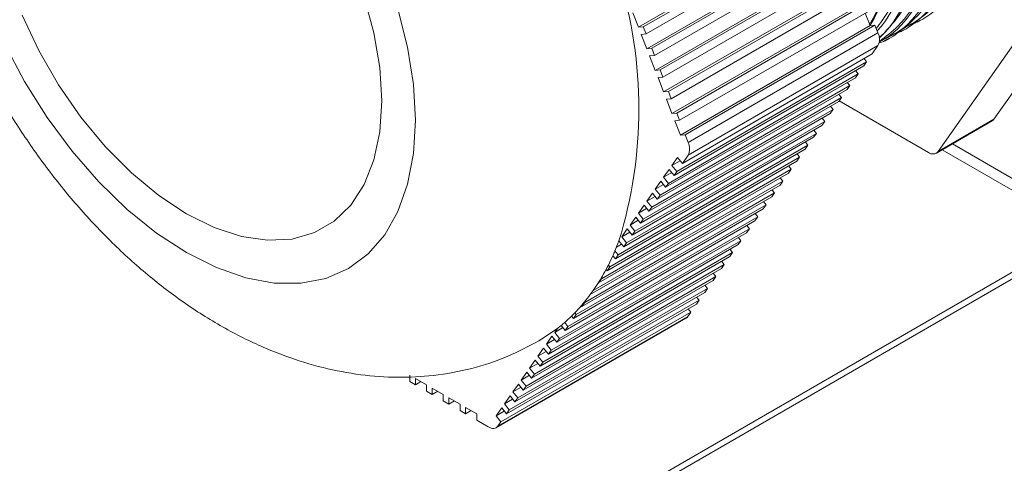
# Model space of a CAD drawing. Header units: inches. Extents: x -14936 to 8431, y -4781 to -2980.
# Tile 20 of 26: x -9999 to -9950, y -4020 to -3998. Entities that reach past the tile are written whole.
import ezdxf

# ---------------------------------------------------------------- set-up
doc = ezdxf.new("R2010")
doc.units = ezdxf.units.IN
doc.header["$MEASUREMENT"] = 0

msp = doc.modelspace()

# ---------------------------------------------------------------- linework, layer by layer
at = {"color": 7, "linetype": 'Continuous', "lineweight": 15}
for p, q in [((-9941.0687, -3989.6823), (-9950.2837, -4002.7971)), ((-9953.0839, -4004.4132), (-9943.8689, -3991.2984)), ((-9968.1149, -3998.1784), (-9958.5944, -3992.6837)), ((-9958.3519, -3992.6619), (-9967.8724, -3998.1566)), ((-9967.7324, -3998.5175), (-9958.2119, -3993.0228)), ((-9967.6949, -3999.261), (-9958.1744, -3993.7663)), ((-9957.9319, -3993.7445), (-9967.4524, -3999.2392)), ((-9967.3124, -3999.6001), (-9957.7919, -3994.1054)), ((-9967.2748, -4000.3436), (-9957.7543, -3994.8489)), ((-9957.5119, -3994.8271), (-9967.0323, -4000.3218)), ((-9966.8923, -4000.6827), (-9957.3718, -3995.188)), ((-9966.8548, -4001.4262), (-9957.3343, -3995.9315)), ((-9957.0918, -3995.9098), (-9966.6123, -4001.4045)), ((-9966.4723, -4001.7653), (-9956.9518, -3996.2706)), ((-9966.4348, -4002.5088), (-9956.9143, -3997.0141)), ((-9956.6718, -3996.9924), (-9966.1923, -4002.4871)), ((-9966.0523, -4002.8479), (-9956.5318, -3997.3532)), ((-9968.3949, -3997.4566), (-9968.1149, -3998.1784)), ((-9956.4943, -3998.0967), (-9956.7368, -3997.4715)), ((-9954.1395, -3997.9303), (-9953.9714, -3997.8333)), ((-9967.8724, -3998.1566), (-9968.1149, -3998.1784)), ((-9967.8724, -3998.1566), (-9967.7324, -3998.5175)), ((-9966.0148, -4003.5914), (-9956.4943, -3998.0967)), ((-9956.2518, -3998.075), (-9965.7723, -4003.5697)), ((-9956.4943, -3998.0967), (-9956.2518, -3998.075)), ((-9956.1029, -3998.4588), (-9956.2518, -3998.075)), ((-9954.9795, -3998.4151), (-9954.8115, -3998.3181)), ((-9967.9749, -3998.5393), (-9967.7324, -3998.5175)), ((-9967.9749, -3998.5393), (-9967.6949, -3999.261)), ((-9956.1029, -3998.4588), (-9965.6234, -4003.9535)), ((-9955.8196, -3998.8999), (-9955.6515, -3998.8029)), ((-9967.4524, -3999.2392), (-9967.6949, -3999.261)), ((-9967.4524, -3999.2392), (-9967.3124, -3999.6001)), ((-9956.1029, -3999.1056), (-9965.6234, -4004.6003)), ((-9956.3918, -3999.5168), (-9956.1029, -3999.1056)), ((-9967.5549, -3999.6219), (-9967.3124, -3999.6001)), ((-9967.5549, -3999.6219), (-9967.2748, -4000.3436)), ((-9965.9123, -4005.0115), (-9956.3918, -3999.5168)), ((-9956.8019, -3999.7535), (-9956.6718, -3999.9153)), ((-9967.0323, -4000.3218), (-9967.2748, -4000.3436)), ((-9967.0323, -4000.3218), (-9966.8923, -4000.6827)), ((-9966.3323, -4005.6093), (-9956.8118, -4000.1146)), ((-9956.6718, -3999.9153), (-9966.1923, -4005.41)), ((-9956.8118, -4000.1146), (-9956.6718, -3999.9153)), ((-9967.1348, -4000.7045), (-9966.8923, -4000.6827)), ((-9967.1348, -4000.7045), (-9966.8548, -4001.4262)), ((-9966.7523, -4006.207), (-9957.2318, -4000.7123)), ((-9957.0918, -4000.5131), (-9966.6123, -4006.0078)), ((-9957.2318, -4000.7123), (-9957.0918, -4000.5131)), ((-9957.2219, -4000.3513), (-9957.0918, -4000.5131)), ((-9967.1723, -4006.8048), (-9957.6519, -4001.3101)), ((-9957.5119, -4001.1109), (-9967.0323, -4006.6056)), ((-9957.6519, -4001.3101), (-9957.5119, -4001.1109)), ((-9957.6419, -4000.949), (-9957.5119, -4001.1109)), ((-9957.9319, -4001.7086), (-9967.4524, -4007.2033)), ((-9966.6123, -4001.4045), (-9966.8548, -4001.4262)), ((-9966.7148, -4001.7871), (-9966.4723, -4001.7653)), ((-9966.7148, -4001.7871), (-9966.4348, -4002.5088)), ((-9966.6123, -4001.4045), (-9966.4723, -4001.7653)), ((-9958.0719, -4001.9079), (-9957.9319, -4001.7086)), ((-9958.062, -4001.5468), (-9957.9319, -4001.7086)), ((-9958.3519, -4002.3064), (-9967.8724, -4007.8011)), ((-9967.5924, -4007.4026), (-9958.0719, -4001.9079)), ((-9958.3519, -4002.3064), (-9958.4919, -4002.5057)), ((-9958.482, -4002.1446), (-9958.3519, -4002.3064)), ((-9958.0468, -4001.8722), (-9953.5689, -4004.4567)), ((-9968.0124, -4008.0004), (-9958.4919, -4002.5057)), ((-9966.1923, -4002.4871), (-9966.4348, -4002.5088)), ((-9966.1923, -4002.4871), (-9966.0523, -4002.8479)), ((-9958.902, -4002.7424), (-9958.7719, -4002.9042)), ((-9950.2837, -4002.7971), (-9953.0839, -4004.4132)), ((-9968.4324, -4008.5982), (-9958.9119, -4003.1035)), ((-9958.7719, -4002.9042), (-9968.2924, -4008.3989)), ((-9966.2948, -4002.8697), (-9966.0523, -4002.8479)), ((-9966.2948, -4002.8697), (-9966.0148, -4003.5914)), ((-9958.9119, -4003.1035), (-9958.7719, -4002.9042)), ((-9953.173, -4004.4959), (-9950.3728, -4002.8798)), ((-9968.8524, -4009.1959), (-9959.332, -4003.7012)), ((-9959.1919, -4003.502), (-9968.7124, -4008.9967)), ((-9965.7723, -4003.5697), (-9966.0148, -4003.5914)), ((-9965.7723, -4003.5697), (-9965.6234, -4003.9535)), ((-9959.332, -4003.7012), (-9959.1919, -4003.502)), ((-9959.322, -4003.3402), (-9959.1919, -4003.502)), ((-9969.2725, -4009.7937), (-9959.752, -4004.299)), ((-9959.612, -4004.0998), (-9969.1324, -4009.5945)), ((-9959.752, -4004.299), (-9959.612, -4004.0998)), ((-9959.7421, -4003.9379), (-9959.612, -4004.0998)), ((-9960.032, -4004.6975), (-9969.5525, -4010.1922)), ((-9966.1548, -4004.7098), (-9966.4348, -4005.1084)), ((-9966.1548, -4004.7098), (-9965.9123, -4005.0115)), ((-9965.6234, -4004.6003), (-9965.9123, -4005.0115)), ((-9960.172, -4004.8968), (-9960.032, -4004.6975)), ((-9960.1621, -4004.5357), (-9960.032, -4004.6975)), ((-9952.8847, -4004.3295), (-9913.6338, -4026.9829)), ((-9969.6925, -4010.3915), (-9960.172, -4004.8968)), ((-9966.4348, -4005.1084), (-9966.0247, -4004.8717)), ((-9966.1923, -4005.41), (-9966.4348, -4005.1084)), ((-9960.5821, -4005.1335), (-9960.452, -4005.2953)), ((-9970.1125, -4010.9893), (-9960.592, -4005.4946)), ((-9960.452, -4005.2953), (-9969.9725, -4010.79)), ((-9966.5748, -4005.3076), (-9966.8548, -4005.7061)), ((-9966.8548, -4005.7061), (-9966.4447, -4005.4694)), ((-9966.6123, -4006.0078), (-9966.8548, -4005.7061)), ((-9966.5748, -4005.3076), (-9966.3323, -4005.6093)), ((-9966.1923, -4005.41), (-9966.3323, -4005.6093)), ((-9961.0021, -4005.7313), (-9960.872, -4005.8931)), ((-9960.592, -4005.4946), (-9960.452, -4005.2953)), ((-9970.5325, -4011.5871), (-9961.012, -4006.0924)), ((-9960.872, -4005.8931), (-9970.3925, -4011.3878)), ((-9966.9948, -4005.9054), (-9967.2748, -4006.3039)), ((-9967.2748, -4006.3039), (-9966.8647, -4006.0672)), ((-9966.9948, -4005.9054), (-9966.7523, -4006.207)), ((-9966.6123, -4006.0078), (-9966.7523, -4006.207)), ((-9961.012, -4006.0924), (-9960.872, -4005.8931)), ((-9970.9525, -4012.1848), (-9961.4321, -4006.6901)), ((-9961.292, -4006.4909), (-9970.8125, -4011.9856)), ((-9967.4148, -4006.5032), (-9967.6949, -4006.9017)), ((-9967.6949, -4006.9017), (-9967.2848, -4006.665)), ((-9967.4148, -4006.5032), (-9967.1723, -4006.8048)), ((-9967.0323, -4006.6056), (-9967.2748, -4006.3039)), ((-9967.0323, -4006.6056), (-9967.1723, -4006.8048)), ((-9961.4321, -4006.6901), (-9961.292, -4006.4909)), ((-9961.4221, -4006.3291), (-9961.292, -4006.4909)), ((-9961.7121, -4007.0887), (-9971.2326, -4012.5834)), ((-9967.8349, -4007.101), (-9968.1149, -4007.4995)), ((-9968.1149, -4007.4995), (-9967.7048, -4007.2628)), ((-9967.8349, -4007.101), (-9967.5924, -4007.4026)), ((-9967.4524, -4007.2033), (-9967.6949, -4006.9017)), ((-9967.4524, -4007.2033), (-9967.5924, -4007.4026)), ((-9961.8521, -4007.2879), (-9961.7121, -4007.0887)), ((-9961.8422, -4006.9268), (-9961.7121, -4007.0887)), ((-9962.1321, -4007.6864), (-9971.6526, -4013.1811)), ((-9971.3726, -4012.7826), (-9961.8521, -4007.2879)), ((-9968.2549, -4007.6987), (-9968.5349, -4008.0973)), ((-9968.2549, -4007.6987), (-9968.0124, -4008.0004)), ((-9968.1149, -4007.4995), (-9967.8724, -4007.8011)), ((-9962.2721, -4007.8857), (-9962.1321, -4007.6864)), ((-9962.2622, -4007.5246), (-9962.1321, -4007.6864)), ((-9971.7926, -4013.3804), (-9962.2721, -4007.8857)), ((-9968.5349, -4008.0973), (-9968.1248, -4007.8606)), ((-9968.2924, -4008.3989), (-9968.5349, -4008.0973)), ((-9967.8724, -4007.8011), (-9968.0124, -4008.0004)), ((-9962.6822, -4008.1224), (-9962.5521, -4008.2842)), ((-10063.4696, -4076.3203), (-9945.8091, -4008.4132)), ((-10063.4696, -4076.6436), (-9945.5291, -4008.5748)), ((-9972.2126, -4013.9782), (-9962.6921, -4008.4835)), ((-9962.5521, -4008.2842), (-9972.0726, -4013.7789)), ((-9968.6749, -4008.2965), (-9968.9549, -4008.695)), ((-9968.9549, -4008.695), (-9968.5448, -4008.4583)), ((-9968.7124, -4008.9967), (-9968.9549, -4008.695)), ((-9968.6749, -4008.2965), (-9968.4324, -4008.5982)), ((-9968.2924, -4008.3989), (-9968.4324, -4008.5982)), ((-9963.1022, -4008.7202), (-9962.9721, -4008.882)), ((-9962.6921, -4008.4835), (-9962.5521, -4008.2842)), ((-9972.6326, -4014.576), (-9963.1121, -4009.0813)), ((-9962.9721, -4008.882), (-9972.4926, -4014.3767)), ((-9969.2142, -4009.2), (-9968.9648, -4009.0561)), ((-9969.0949, -4008.8943), (-9968.8524, -4009.1959)), ((-9968.7124, -4008.9967), (-9968.8524, -4009.1959)), ((-9963.1121, -4009.0813), (-9962.9721, -4008.882)), ((-9973.0526, -4015.1737), (-9963.5322, -4009.679)), ((-9963.3921, -4009.4798), (-9972.9126, -4014.9745)), ((-9969.4174, -4009.6727), (-9969.3849, -4009.6539)), ((-9969.4002, -4009.6348), (-9969.2725, -4009.7937)), ((-9969.1324, -4009.5945), (-9969.2943, -4009.3931)), ((-9969.1324, -4009.5945), (-9969.2725, -4009.7937)), ((-9963.5322, -4009.679), (-9963.3921, -4009.4798)), ((-9963.5222, -4009.3179), (-9963.3921, -4009.4798)), ((-9963.8122, -4010.0775), (-9973.3327, -4015.5723)), ((-9969.5525, -4010.1922), (-9969.6925, -4010.3915)), ((-9969.5525, -4010.1922), (-9969.6242, -4010.103)), ((-9963.9522, -4010.2768), (-9963.8122, -4010.0775)), ((-9963.9423, -4009.9157), (-9963.8122, -4010.0775)), ((-9964.2322, -4010.6753), (-9973.7527, -4016.17)), ((-9973.4727, -4015.7715), (-9963.9522, -4010.2768)), ((-9969.7423, -4010.3296), (-9969.6925, -4010.3915)), ((-9964.3722, -4010.8746), (-9964.2322, -4010.6753)), ((-9964.3623, -4010.5135), (-9964.2322, -4010.6753)), ((-9973.8927, -4016.3693), (-9964.3722, -4010.8746)), ((-9970.1205, -4010.9794), (-9970.1125, -4010.9893)), ((-9969.9725, -4010.79), (-9970.1125, -4010.9893)), ((-9969.9725, -4010.79), (-9969.9904, -4010.7678)), ((-9964.7823, -4011.1113), (-9964.6522, -4011.2731)), ((-9974.3127, -4016.9671), (-9964.7922, -4011.4724)), ((-9964.6522, -4011.2731), (-9974.1727, -4016.7678)), ((-9970.3925, -4011.3878), (-9970.5325, -4011.5871)), ((-9964.7922, -4011.4724), (-9964.6522, -4011.2731)), ((-9974.7327, -4017.5648), (-9965.2122, -4012.0701)), ((-9965.0722, -4011.8709), (-9974.5927, -4017.3656)), ((-9970.9844, -4012.1452), (-9970.9525, -4012.1848)), ((-9970.8125, -4011.9856), (-9970.9525, -4012.1848)), ((-9970.8125, -4011.9856), (-9970.8304, -4011.9633)), ((-9965.2122, -4012.0701), (-9965.0722, -4011.8709)), ((-9965.2023, -4011.7091), (-9965.0722, -4011.8709)), ((-9975.1617, -4018.1753), (-9965.6412, -4012.6806)), ((-9965.4923, -4012.4687), (-9975.0128, -4017.9634)), ((-9971.4703, -4012.6611), (-9971.3726, -4012.7826)), ((-9971.2326, -4012.5834), (-9971.3726, -4012.7826)), ((-9971.2326, -4012.5834), (-9971.3043, -4012.4941)), ((-9965.6412, -4012.6806), (-9965.4923, -4012.4687)), ((-9965.6224, -4012.3068), (-9965.4923, -4012.4687)), ((-9975.2524, -4018.2589), (-9965.7286, -4012.7623)), ((-9971.9927, -4013.1315), (-9971.7926, -4013.3804)), ((-9971.6526, -4013.1811), (-9971.8145, -4012.9798)), ((-9971.6526, -4013.1811), (-9971.7926, -4013.3804)), ((-9973.108, -4013.9073), (-9972.1751, -4013.278)), ((-9972.4551, -4013.6765), (-9972.7351, -4014.075)), ((-9972.4551, -4013.6765), (-9972.2126, -4013.9782)), ((-9972.3151, -4013.4773), (-9971.905, -4013.2406)), ((-9972.1751, -4013.278), (-9972.3151, -4013.4773)), ((-9972.0726, -4013.7789), (-9972.3151, -4013.4773)), ((-9972.7351, -4014.075), (-9972.325, -4013.8384)), ((-9972.4926, -4014.3767), (-9972.7351, -4014.075)), ((-9972.0726, -4013.7789), (-9972.2126, -4013.9782)), ((-9972.8751, -4014.2743), (-9973.1551, -4014.6728)), ((-9973.1551, -4014.6728), (-9972.745, -4014.4361)), ((-9972.8751, -4014.2743), (-9972.6326, -4014.576)), ((-9972.4926, -4014.3767), (-9972.6326, -4014.576)), ((-9973.2951, -4014.8721), (-9973.5752, -4015.2706)), ((-9973.5752, -4015.2706), (-9973.1651, -4015.0339)), ((-9973.2951, -4014.8721), (-9973.0526, -4015.1737)), ((-9972.9126, -4014.9745), (-9973.1551, -4014.6728)), ((-9972.9126, -4014.9745), (-9973.0526, -4015.1737)), ((-9979.5847, -4015.6226), (-9979.5847, -4015.946)), ((-9973.7152, -4015.4699), (-9973.9952, -4015.8684)), ((-9973.9952, -4015.8684), (-9973.5851, -4015.6317)), ((-9973.7152, -4015.4699), (-9973.4727, -4015.7715)), ((-9973.3327, -4015.5723), (-9973.5752, -4015.2706)), ((-9973.3327, -4015.5723), (-9973.4727, -4015.7715)), ((-9979.3047, -4016.1076), (-9979.5847, -4015.946)), ((-9978.7447, -4016.1074), (-9979.3047, -4015.7842)), ((-9979.3047, -4016.1076), (-9979.3047, -4015.7842)), ((-9979.0245, -4015.9459), (-9979.3047, -4016.1076)), ((-9978.7447, -4016.1074), (-9978.7447, -4016.4308)), ((-9974.1352, -4016.0676), (-9974.4152, -4016.4662)), ((-9974.1352, -4016.0676), (-9973.8927, -4016.3693)), ((-9973.7527, -4016.17), (-9973.9952, -4015.8684)), ((-9978.4646, -4016.5924), (-9978.7447, -4016.4308)), ((-9977.9046, -4016.5922), (-9978.4646, -4016.269)), ((-9978.4646, -4016.5924), (-9978.4646, -4016.269)), ((-9978.1845, -4016.4307), (-9978.4646, -4016.5924)), ((-9977.9046, -4016.5922), (-9977.9046, -4016.9156)), ((-9974.4152, -4016.4662), (-9974.0051, -4016.2295)), ((-9974.1727, -4016.7678), (-9974.4152, -4016.4662)), ((-9973.7527, -4016.17), (-9973.8927, -4016.3693)), ((-9977.6246, -4017.0772), (-9977.9046, -4016.9156)), ((-9977.0646, -4017.0771), (-9977.6246, -4016.7538)), ((-9977.6246, -4017.0772), (-9977.6246, -4016.7538)), ((-9977.3444, -4016.9155), (-9977.6246, -4017.0772)), ((-9977.0646, -4017.0771), (-9977.0646, -4017.4005)), ((-9974.5552, -4016.6654), (-9974.8352, -4017.0639)), ((-9974.8352, -4017.0639), (-9974.4251, -4016.8272)), ((-9974.5927, -4017.3656), (-9974.8352, -4017.0639)), ((-9974.5552, -4016.6654), (-9974.3127, -4016.9671)), ((-9974.1727, -4016.7678), (-9974.3127, -4016.9671)), ((-9976.7845, -4017.5621), (-9977.0646, -4017.4005)), ((-9976.2245, -4017.5619), (-9976.7845, -4017.2387)), ((-9976.7845, -4017.5621), (-9976.7845, -4017.2387)), ((-9976.5044, -4017.4004), (-9976.7845, -4017.5621)), ((-9976.2245, -4017.5619), (-9976.2245, -4017.8853)), ((-9974.9752, -4017.2632), (-9975.2552, -4017.6617)), ((-9975.2552, -4017.6617), (-9974.8451, -4017.425)), ((-9974.9752, -4017.2632), (-9974.7327, -4017.5648)), ((-9974.5927, -4017.3656), (-9974.7327, -4017.5648)), ((-9975.6467, -4018.2188), (-9976.2245, -4017.8853)), ((-9975.0128, -4017.9634), (-9975.2552, -4017.6617)), ((-9975.0128, -4017.9634), (-9975.1617, -4018.1753))]:
    msp.add_line(p, q, dxfattribs=at)
at = {"color": 8, "linetype": 'Continuous', "lineweight": 15}
msp.add_line((-9913.6338, -4026.3835), (-9952.3654, -4004.0298), dxfattribs=at)
at = {"color": 7, "linetype": 'Continuous', "lineweight": 15, "flags": 128}
for points in [[(-9979.3047, -4002.8451), (-9979.4029, -4001.0578), (-9979.6959, -3999.1877), (-9980.1786, -3997.2668), (-9980.8428, -3995.3279), (-9981.6771, -3993.4043), (-9982.6673, -3991.5289), (-9983.7963, -3989.7337), (-9985.045, -3988.0495), (-9986.3918, -3986.5051), (-9987.8139, -3985.1269), (-9989.2867, -3983.9385), (-9990.7853, -3982.9602), (-9992.2838, -3982.2088), (-9993.7567, -3981.6971), (-9995.1787, -3981.4338), (-9996.5256, -3981.4236), (-9997.7742, -3981.6665), (-9998.9033, -3982.1584), (-9999.8934, -3982.8909)], [(-9981.8704, -3996.6624), (-9981.3818, -3998.4575), (-9981.0845, -4000.2071), (-9980.9848, -4001.8755), (-9981.0845, -4003.4287), (-9981.3818, -4004.8352), (-9981.8704, -4006.0663), (-9982.5406, -4007.0969), (-9983.3785, -4007.9061), (-9984.3673, -4008.4773), (-9985.4867, -4008.7991), (-9986.714, -4008.8647), (-9988.0242, -4008.6729), (-9989.3905, -4008.2276), (-9990.7853, -4007.5378), (-9992.18, -4006.6176), (-9993.5464, -4005.4858), (-9994.8565, -4004.1653), (-9996.0838, -4002.683), (-9997.2032, -4001.0691), (-9998.192, -3999.3566), (-9999.03, -3997.5801)], [(-9999.8934, -3999.034), (-9998.9033, -4000.9094), (-9997.7742, -4002.7046), (-9996.5256, -4004.3888), (-9995.1787, -4005.9332), (-9993.7567, -4007.3115), (-9992.2838, -4008.4999), (-9990.7853, -4009.4782), (-9989.2867, -4010.2296), (-9987.8139, -4010.7413), (-9986.3918, -4011.0045), (-9985.045, -4011.0148), (-9983.7963, -4010.7719), (-9982.6673, -4010.28), (-9981.6771, -4009.5475), (-9980.8428, -4008.5869), (-9980.1786, -4007.4148), (-9979.6959, -4006.0511), (-9979.4029, -4004.5191), (-9979.3047, -4002.8451)]]:
    msp.add_lwpolyline(points, dxfattribs=at)
at = {"color": 7, "linetype": 'Continuous', "lineweight": 15}
for centre, radius, start, end in [((-9990.5562, -4002.2733), 22.4594, 342.85456, 17.14544), ((-9956.7498, -3998.7822), 0.7232, 333.43924, 26.56076), ((-9950.4829, -4002.6717), 0.2354, 297.88671, 327.80104), ((-9966.2703, -4004.2769), 0.7232, 333.43924, 26.56076), ((-9953.3486, -4004.187), 0.3482, 230.75997, 319.48362), ((-9980.8504, -4004.4837), 12.5557, 336.98267, 339.43413), ((-9979.9122, -4004.8939), 11.5316, 333.14541, 335.7245), ((-9980.1329, -4004.7892), 11.7758, 335.7019, 336.98586), ((-9979.4122, -4005.1473), 10.971, 331.81229, 333.14656), ((-9979.1607, -4005.2854), 10.6841, 329.12743, 331.8281), ((-9978.5455, -4005.6623), 9.9626, 324.92117, 327.74371), ((-9978.8032, -4005.4972), 10.2686, 327.7321, 329.11814), ((-9978.0152, -4006.0445), 9.3088, 320.51791, 323.47663), ((-9977.6652, -4006.3403), 8.8504, 315.9481, 319.0129), ((-9977.8677, -4006.165), 9.1183, 319.01574, 320.51324), ((-9977.3833, -4006.6204), 8.453, 311.20816, 314.38804), ((-9977.4634, -4006.5353), 8.5699, 314.37286, 315.94685), ((-9977.2484, -4006.7768), 8.2464, 307.9672, 309.59285), ((-9977.3154, -4006.6974), 8.3503, 309.59998, 311.20601)]:
    msp.add_arc(centre, radius, start, end, dxfattribs=at)
for points, knots in [([(-9954.8453, -3998.2613), (-9954.4914, -3998.0616), (-9953.5845, -3997.55), (-9952.4714, -3996.1822), (-9951.5023, -3994.2793), (-9950.9298, -3991.9684), (-9950.7694, -3989.6979), (-9950.8935, -3987.273), (-9951.2978, -3984.7259), (-9952.1416, -3981.6978), (-9953.3539, -3978.6571), (-9954.886, -3975.6885), (-9956.7086, -3972.8821), (-9958.7613, -3970.3106), (-9960.9939, -3968.058), (-9963.337, -3966.1744), (-9965.7278, -3964.7289), (-9968.0983, -3963.7483), (-9970.3867, -3963.2702), (-9972.5085, -3963.3279), (-9974.0634, -3963.6902), (-9974.7979, -3964.1879), (-9974.9924, -3964.3197)], [0, 0, 0, 0, 0.0343618, 0.0880567, 0.1417516, 0.1959187, 0.2500857, 0.2826304, 0.3363256, 0.3900206, 0.4437157, 0.4974107, 0.5511059, 0.6048009, 0.6584957, 0.7121907, 0.765886, 0.8195812, 0.8732762, 0.9269712, 0.9806666, 1, 1, 1, 1]), ([(-9974.3485, -3963.886), (-9973.7874, -3963.6147), (-9972.6382, -3963.0592), (-9970.5976, -3962.842), (-9968.369, -3963.1076), (-9966.024, -3963.8812), (-9963.6338, -3965.1478), (-9961.2625, -3966.8545), (-9958.9789, -3968.9687), (-9956.8432, -3971.4156), (-9954.924, -3974.1386), (-9953.2646, -3977.05), (-9951.922, -3980.0721), (-9950.9188, -3983.1224), (-9950.3004, -3986.113), (-9950.1029, -3988.5906), (-9950.1902, -3990.8965), (-9950.5588, -3993.0011), (-9951.3544, -3995.0874), (-9952.538, -3996.7239), (-9953.6368, -3997.7445), (-9954.4165, -3998.0366), (-9954.5968, -3998.1041)], [0, 0, 0, 0, 0.0505537, 0.1035233, 0.1564926, 0.2094617, 0.2624315, 0.3154007, 0.3683703, 0.4213395, 0.4743091, 0.5272789, 0.5802483, 0.6332174, 0.6864919, 0.7397665, 0.7721933, 0.8251627, 0.8781321, 0.9311016, 0.9840711, 1, 1, 1, 1]), ([(-9955.6853, -3998.7461), (-9955.3314, -3998.5464), (-9954.4245, -3998.0348), (-9953.3115, -3996.667), (-9952.3424, -3994.7641), (-9951.7699, -3992.4532), (-9951.6095, -3990.1828), (-9951.7335, -3987.7578), (-9952.1378, -3985.2107), (-9952.9816, -3982.1827), (-9954.1939, -3979.1419), (-9955.726, -3976.1733), (-9957.5486, -3973.3669), (-9959.6014, -3970.7954), (-9961.8339, -3968.5428), (-9964.1771, -3966.6592), (-9966.5679, -3965.2137), (-9968.9383, -3964.2331), (-9971.2267, -3963.755), (-9973.3485, -3963.8127), (-9974.9035, -3964.175), (-9975.638, -3964.6728), (-9975.8324, -3964.8045)], [0, 0, 0, 0, 0.0343618, 0.0880567, 0.1417516, 0.1959187, 0.2500857, 0.2826304, 0.3363256, 0.3900206, 0.4437157, 0.4974107, 0.5511059, 0.6048009, 0.6584957, 0.7121907, 0.765886, 0.8195812, 0.8732762, 0.9269712, 0.9806666, 1, 1, 1, 1]), ([(-9975.1886, -3964.3708), (-9974.6274, -3964.0995), (-9973.4782, -3963.544), (-9971.4377, -3963.3268), (-9969.2091, -3963.5924), (-9966.8641, -3964.366), (-9964.4738, -3965.6326), (-9962.1025, -3967.3393), (-9959.8189, -3969.4535), (-9957.6832, -3971.9005), (-9955.764, -3974.6234), (-9954.1047, -3977.5348), (-9952.762, -3980.557), (-9951.7588, -3983.6072), (-9951.1404, -3986.5978), (-9950.943, -3989.0754), (-9951.0303, -3991.3813), (-9951.3989, -3993.4859), (-9952.1944, -3995.5722), (-9953.378, -3997.2087), (-9954.4769, -3998.2293), (-9955.2565, -3998.5214), (-9955.4368, -3998.589)], [0, 0, 0, 0, 0.0505537, 0.1035233, 0.1564926, 0.2094617, 0.2624315, 0.3154007, 0.3683703, 0.4213395, 0.4743091, 0.5272789, 0.5802483, 0.6332174, 0.6864919, 0.7397665, 0.7721933, 0.8251627, 0.8781321, 0.9311016, 0.9840711, 1, 1, 1, 1]), ([(-9956.0395, -3998.9238), (-9955.8547, -3998.8153), (-9955.1227, -3998.3858), (-9954.1569, -3997.1434), (-9953.1809, -3995.2513), (-9952.6103, -3992.9374), (-9952.4494, -3990.6677), (-9952.5736, -3988.2426), (-9952.9778, -3985.6956), (-9953.8217, -3982.6675), (-9955.034, -3979.6267), (-9956.5661, -3976.6581), (-9958.3887, -3973.8517), (-9960.4414, -3971.2802), (-9962.674, -3969.0276), (-9965.0171, -3967.144), (-9967.4079, -3965.6986), (-9969.7784, -3964.7179), (-9972.0667, -3964.2399), (-9974.1886, -3964.2975), (-9975.7435, -3964.6598), (-9976.478, -3965.1576), (-9976.6725, -3965.2894)], [0, 0, 0, 0, 0.0184346, 0.0730151, 0.1275957, 0.1826563, 0.2377167, 0.2707982, 0.325379, 0.3799597, 0.4345404, 0.489121, 0.5437018, 0.5982825, 0.652863, 0.7074435, 0.7620246, 0.8166054, 0.871186, 0.9257667, 0.9803477, 1, 1, 1, 1]), ([(-9976.0286, -3964.8556), (-9975.4674, -3964.5844), (-9974.3183, -3964.0288), (-9972.2777, -3963.8116), (-9970.0491, -3964.0773), (-9967.7041, -3964.8508), (-9965.3139, -3966.1174), (-9962.9426, -3967.8242), (-9960.659, -3969.9384), (-9958.5233, -3972.3853), (-9956.6041, -3975.1082), (-9954.9447, -3978.0196), (-9953.6021, -3981.0418), (-9952.5989, -3984.092), (-9951.9805, -3987.0827), (-9951.783, -3989.5602), (-9951.8703, -3991.8662), (-9952.2391, -3993.9703), (-9953.0337, -3996.0585), (-9954.221, -3997.6883), (-9955.2515, -3998.6729), (-9955.9544, -3998.9443), (-9956.061, -3998.9855)], [0, 0, 0, 0, 0.0508823, 0.1041962, 0.1575098, 0.2108233, 0.2641374, 0.3174509, 0.3707648, 0.4240783, 0.4773923, 0.5307064, 0.58402, 0.6373335, 0.6909543, 0.7445752, 0.7772128, 0.8305265, 0.8838402, 0.937154, 0.9904679, 1, 1, 1, 1]), ([(-9956.0433, -3998.7289), (-9955.6931, -3998.3664), (-9954.8903, -3997.5353), (-9954.0309, -3995.7213), (-9953.4477, -3993.4263), (-9953.2899, -3991.1519), (-9953.4135, -3988.7276), (-9953.8179, -3986.1803), (-9954.6617, -3983.1523), (-9955.874, -3980.1115), (-9957.4061, -3977.143), (-9959.2287, -3974.3366), (-9961.2814, -3971.7651), (-9963.514, -3969.5125), (-9965.8572, -3967.6288), (-9968.248, -3966.1834), (-9970.6184, -3965.2028), (-9972.9068, -3964.7247), (-9975.0286, -3964.7824), (-9976.5836, -3965.1446), (-9977.3181, -3965.6424), (-9977.5125, -3965.7742)], [0, 0, 0, 0, 0.0435638, 0.0998785, 0.1566884, 0.2134981, 0.2476306, 0.3039456, 0.3602603, 0.4165751, 0.4728898, 0.5292048, 0.5855195, 0.6418341, 0.6981487, 0.7544638, 0.8107787, 0.8670935, 0.9234082, 0.9797234, 1, 1, 1, 1]), ([(-9976.8687, -3965.3405), (-9976.3075, -3965.0692), (-9975.1583, -3964.5137), (-9973.1178, -3964.2965), (-9970.8892, -3964.5621), (-9968.5441, -3965.3356), (-9966.1539, -3966.6022), (-9963.7826, -3968.309), (-9961.499, -3970.4232), (-9959.3633, -3972.8701), (-9957.4441, -3975.5931), (-9955.7848, -3978.5045), (-9954.4421, -3981.5266), (-9953.4389, -3984.5769), (-9952.8206, -3987.5674), (-9952.6229, -3990.0454), (-9952.7108, -3992.3502), (-9953.0759, -3994.4606), (-9953.8857, -3996.5234), (-9954.8764, -3998.0338), (-9955.7108, -3998.6516), (-9956.0329, -3998.89)], [0, 0, 0, 0, 0.0524203, 0.1073458, 0.1622709, 0.217196, 0.2721216, 0.3270466, 0.381972, 0.4368971, 0.4918226, 0.5467483, 0.6016735, 0.6565985, 0.7118401, 0.7670818, 0.8007059, 0.8556312, 0.9105564, 0.9654818, 1, 1, 1, 1]), ([(-9956.1406, -3998.3617), (-9956.0525, -3998.2647), (-9955.5244, -3997.683), (-9954.8828, -3996.191), (-9954.2845, -3993.9152), (-9954.1304, -3991.6361), (-9954.2534, -3989.2127), (-9954.658, -3986.6651), (-9955.5017, -3983.6372), (-9956.714, -3980.5964), (-9958.2461, -3977.6278), (-9960.0688, -3974.8214), (-9962.1215, -3972.2499), (-9964.3541, -3969.9973), (-9966.6972, -3968.1137), (-9969.088, -3966.6682), (-9971.4584, -3965.6876), (-9973.7468, -3965.2095), (-9975.8686, -3965.2672), (-9977.4236, -3965.6295), (-9978.1581, -3966.1272), (-9978.3526, -3966.259)], [0, 0, 0, 0, 0.0116452, 0.0698392, 0.128545, 0.1872506, 0.2225222, 0.2807165, 0.3389106, 0.3971048, 0.4552989, 0.5134932, 0.5716873, 0.6298812, 0.6880752, 0.7462697, 0.8044639, 0.8626581, 0.9208521, 0.9790467, 1, 1, 1, 1]), ([(-9978.2298, -3966.2147), (-9978.0865, -3966.0917), (-9977.4431, -3965.5399), (-9976.0014, -3965.0491), (-9973.9655, -3964.7686), (-9971.7271, -3965.0503), (-9969.3847, -3965.8196), (-9966.9938, -3967.0873), (-9964.6227, -3968.7938), (-9962.3391, -3970.908), (-9960.2034, -3973.3549), (-9958.2841, -3976.0779), (-9956.6248, -3978.9893), (-9955.2822, -3982.0114), (-9954.2789, -3985.0617), (-9953.6607, -3988.0521), (-9953.4627, -3990.5305), (-9953.5514, -3992.8342), (-9953.9124, -3994.9506), (-9954.739, -3996.9891), (-9955.4763, -3998.2417), (-9956.0098, -3998.6701), (-9956.0452, -3998.6985)], [0, 0, 0, 0, 0.0159438, 0.0715565, 0.1271695, 0.1827821, 0.2383947, 0.2940078, 0.3496204, 0.4052333, 0.4608459, 0.5164589, 0.5720721, 0.6276848, 0.6832973, 0.7392303, 0.7951636, 0.8292085, 0.8848213, 0.9404341, 0.9960469, 1, 1, 1, 1]), ([(-9956.4902, -3998.0853), (-9956.2332, -3997.6223), (-9955.6335, -3996.5421), (-9955.137, -3994.3849), (-9954.9686, -3992.1232), (-9955.0941, -3989.6967), (-9955.4979, -3987.1502), (-9956.3418, -3984.1219), (-9957.5541, -3981.0812), (-9959.0862, -3978.1126), (-9960.9088, -3975.3062), (-9962.9615, -3972.7347), (-9965.1941, -3970.4822), (-9967.5374, -3968.5983), (-9969.9276, -3967.1539), (-9972.3002, -3966.1694), (-9974.5806, -3965.7056), (-9976.7316, -3965.7101), (-9977.9751, -3966.149), (-9978.5966, -3966.3684)], [0, 0, 0, 0, 0.0461966, 0.1077846, 0.1693725, 0.2063758, 0.2674272, 0.3284784, 0.3895297, 0.4505808, 0.5116322, 0.5726834, 0.6337344, 0.6947855, 0.7558371, 0.8168884, 0.8779396, 0.9389908, 1, 1, 1, 1]), ([(-9978.5488, -3966.3101), (-9977.9876, -3966.0388), (-9976.8384, -3965.4833), (-9974.7979, -3965.2661), (-9972.5692, -3965.5317), (-9970.2242, -3966.3053), (-9967.834, -3967.5719), (-9965.4627, -3969.2787), (-9963.1791, -3971.3928), (-9961.0434, -3973.8398), (-9959.1242, -3976.5627), (-9957.4649, -3979.4741), (-9956.1222, -3982.4963), (-9955.1191, -3985.5465), (-9954.5004, -3988.5374), (-9954.3037, -3991.014), (-9954.3888, -3993.3225), (-9954.7699, -3995.4123), (-9955.3876, -3997.1923), (-9955.9883, -3997.9862), (-9956.1853, -3998.2464)], [0, 0, 0, 0, 0.0559243, 0.1145211, 0.1731176, 0.2317141, 0.2903111, 0.3489075, 0.4075043, 0.4661008, 0.5246977, 0.5832948, 0.6418913, 0.7004877, 0.7594218, 0.8183561, 0.8542278, 0.9128244, 0.971421, 1, 1, 1, 1]), ([(-9978.525, -3966.4379), (-9978.2413, -3966.3073), (-9977.3641, -3965.9034), (-9975.6329, -3965.7612), (-9973.4106, -3966.0138), (-9971.0639, -3966.7909), (-9968.6741, -3968.0565), (-9966.3027, -3969.7635), (-9964.0192, -3971.8777), (-9961.8835, -3974.3246), (-9959.9642, -3977.0475), (-9958.3049, -3979.9589), (-9956.9622, -3982.9811), (-9955.9592, -3986.0312), (-9955.3402, -3989.0224), (-9955.1445, -3991.498), (-9955.2269, -3993.8096), (-9955.6223, -3995.8827), (-9956.0978, -3997.4157), (-9956.5186, -3998.007), (-9956.5487, -3998.0492)], [0, 0, 0, 0, 0.0295614, 0.0913703, 0.1531789, 0.2149873, 0.2767964, 0.3386049, 0.4004137, 0.4622222, 0.5240311, 0.5858403, 0.6476489, 0.7094573, 0.7716219, 0.8337868, 0.8716247, 0.9334335, 0.9952421, 1, 1, 1, 1]), ([(-9997.2718, -3972.0991), (-9997.6705, -3972.3358), (-9998.5901, -3972.8817), (-9999.8627, -3973.9767), (-10001.0922, -3975.3128), (-10002.1417, -3976.8106), (-10003.0139, -3978.4511), (-10003.704, -3980.2304), (-10004.207, -3982.1433), (-10004.5152, -3984.1827), (-10004.6204, -3986.3345), (-10004.5174, -3988.5749), (-10004.2068, -3990.8719), (-10003.6959, -3993.1914), (-10002.996, -3995.5028), (-10002.1196, -3997.7821), (-10001.0784, -4000.0092), (-9999.8833, -4002.166), (-9998.5444, -4004.2351), (-9997.0711, -4006.1988), (-9995.4717, -4008.0398), (-9993.7536, -4009.7403), (-9991.9231, -4011.2809), (-9989.9875, -4012.6395), (-9987.9602, -4013.7886), (-9985.9368, -4014.6663), (-9983.9609, -4015.2749), (-9982.0703, -4015.6337), (-9980.2145, -4015.7653), (-9978.3434, -4015.6725), (-9976.4863, -4015.3274), (-9974.7007, -4014.7498), (-9973.626, -4014.1759), (-9973.1112, -4013.901)], [0, 0, 0, 0, 0.0222992, 0.0514245, 0.0804721, 0.1097239, 0.1394582, 0.1699329, 0.2013518, 0.2338111, 0.2672442, 0.3014154, 0.3359977, 0.3706465, 0.4051926, 0.4395958, 0.4738841, 0.5081222, 0.5423931, 0.5767664, 0.6113291, 0.6461726, 0.6813712, 0.7169539, 0.752857, 0.7887649, 0.8204782, 0.8512187, 0.8810174, 0.9100173, 0.9414255, 0.9719403, 1, 1, 1, 1]), ([(-9965.7303, -4012.7632), (-9965.7303, -4012.7632), (-9965.6912, -4012.7519), (-9965.6662, -4012.7163), (-9965.6412, -4012.6806)], [0, 0, 0, 0, 0.0009979, 1, 1, 1, 1]), ([(-9975.1617, -4018.1753), (-9975.1893, -4018.2061), (-9975.2446, -4018.2678), (-9975.3638, -4018.301), (-9975.5, -4018.2907), (-9975.5978, -4018.2427), (-9975.6467, -4018.2188)], [0, 0, 0, 0, 0.2500141, 0.5000039, 0.7500145, 1, 1, 1, 1])]:
    msp.add_open_spline(points, degree=3, knots=knots, dxfattribs=at)

doc.saveas('drawing.dxf')
